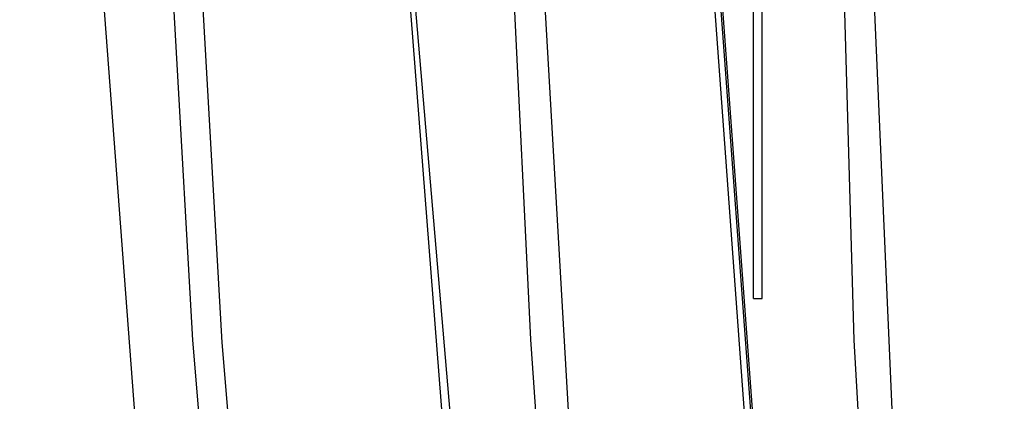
# Model space of a CAD drawing. Header units: millimetres. Extents: x -2637 to -1637, y 678 to 1678.
# Tile 148 of 256: x -2110 to -2087, y 1029 to 1038. Entities that reach past the tile are written whole.
import ezdxf

# ---------------------------------------------------------------- set-up
doc = ezdxf.new("R2010")
doc.units = ezdxf.units.MM
doc.layers.add('Make2D$B.SHOW mini', color=7, linetype='Continuous', true_color=0x000000)

msp = doc.modelspace()

# ---------------------------------------------------------------- linework, layer by layer
at = {"layer": 'Make2D$B.SHOW mini', "color": 18, "lineweight": -3, "true_color": 0x000000}
for points in [[(-2110.372, 1076.516), (-2109.968, 1063.464), (-2109.346, 1050.812), (-2107.532, 1026.693), (-2105.076, 1004.091), (-2102.245, 983.822)], [(-2101.707, 983.822), (-2104.285, 1006.048), (-2106.33, 1030.552), (-2107.125, 1044.518), (-2107.69, 1059.789), (-2107.942, 1076.516)], [(-2087.642, 983.822), (-2089.483, 1006.048), (-2090.89, 1030.552), (-2091.726, 1059.789), (-2091.795, 1076.516)], [(-2107.269, 1076.388), (-2107.013, 1059.687), (-2106.447, 1044.44), (-2105.65, 1030.496), (-2103.604, 1006.028), (-2101.025, 983.822)], [(-2091.087, 1076.388), (-2090.69, 1044.44), (-2089.519, 1017.711), (-2087.919, 995.019), (-2086.922, 983.822)], [(-2095.377, 983.822), (-2098.179, 1005.413), (-2100.295, 1026.138), (-2101.559, 1042.315)], [(-2101.471, 1042.267), (-2099.181, 1015.386), (-2096.255, 990.751), (-2095.288, 983.822)], [(-2093.034, 1031.522), (-2093.034, 1041.862)], [(-2093.243, 1031.522), (-2093.243, 1041.359)], [(-2094.17, 1040.449), (-2093.145, 1026.693), (-2090.983, 1004.091), (-2088.534, 983.822)], [(-2094.13, 1040.481), (-2093.098, 1026.63), (-2090.939, 1004.06), (-2088.494, 983.822)], [(-2088.667, 983.822), (-2091.185, 1004.735), (-2093.451, 1028.864), (-2094.292, 1040.353)], [(-2094.54, 983.822), (-2096.726, 1006.015), (-2098.435, 1030.563), (-2098.853, 1039.016)], [(-2098.147, 1039.017), (-2096.925, 1017.725), (-2095.006, 994.999), (-2093.826, 983.822)], [(-2093.243, 1031.522), (-2093.034, 1031.522)]]:
    msp.add_lwpolyline(points, dxfattribs=at)

doc.saveas('drawing.dxf')
